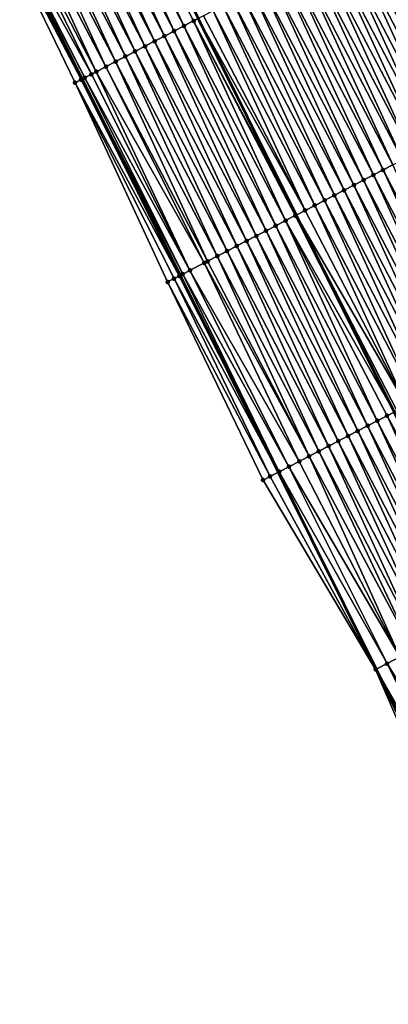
# Model space of a CAD drawing. Header units: feet. Extents: x 2007189 to 2022806, y 818621 to 837694.
# Tile 109 of 256: x 2012788 to 2012822, y 824019 to 824109. Entities that reach past the tile are written whole.
import ezdxf

# ---------------------------------------------------------------- set-up
doc = ezdxf.new("R2010")
doc.units = ezdxf.units.FT
doc.header["$MEASUREMENT"] = 0
for name, color, linetype, lineweight in [('EP_Travel Lane', 172, 'Continuous', 53), ('Road Shots', 141, 'Continuous', 100), ('Road X-Section', 40, 'Continuous', 13), ('STRIPING', 60, 'Continuous', 53)]:
    doc.layers.add(name, color=color, linetype=linetype, lineweight=lineweight)
doc.layers.add('I-77-MM17-21_SB-Surface-Border', color=7, linetype='Continuous')
doc.layers.add('I-77-MM17-21_SB-Surface-TIN', color=7, linetype='Continuous')

msp = doc.modelspace()

# ---------------------------------------------------------------- linework, layer by layer
at = {"layer": 'EP_Travel Lane'}
msp.add_polyline3d([(2012740.077281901, 824210.7937241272, 309.0054674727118), (2012749.035120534, 824192.9111205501, 308.7130464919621), (2012757.992839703, 824175.028755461, 308.4018644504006), (2012766.950735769, 824157.1460372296, 308.1184703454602), (2012775.90863149, 824139.2633196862, 307.835014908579), (2012784.86660259, 824121.3804516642, 307.5634127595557), (2012793.824432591, 824103.4978653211, 307.2696425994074), (2012802.759852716, 824085.650709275, 307.0023320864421), (2012811.669609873, 824067.7439616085, 306.6928312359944), (2012820.579493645, 824049.8369594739, 306.4031169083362), (2012829.489362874, 824031.9299865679, 306.1111298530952), (2012838.399301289, 824014.0228746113, 305.829954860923)], dxfattribs=at)
at = {"layer": 'I-77-MM17-21_SB-Surface-Border', "color": 3, "linetype": 'Continuous', "lineweight": -3}
msp.add_polyline3d([(2012837.358931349, 824013.4818041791, 305.8141409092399), (2012828.48285888, 824031.4065240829, 306.0961324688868), (2012820.521723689, 824049.8069068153, 306.4027296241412), (2012810.29181999, 824067.0274300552, 306.6704945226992), (2012801.610640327, 824085.0533669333, 306.9642135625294), (2012793.196317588, 824103.169939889, 307.2571978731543), (2012784.480658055, 824121.178979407, 307.554447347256), (2012773.322772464, 824137.9136961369, 307.7589437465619), (2012764.896237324, 824156.0735659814, 308.0691254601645), (2012756.169080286, 824174.0768791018, 308.3489229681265), (2012748.964039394, 824192.87401582, 308.7113129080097), (2012737.374596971, 824209.3837045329, 308.8898957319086)], dxfattribs=at)
at = {"layer": 'I-77-MM17-21_SB-Surface-TIN', "color": 128, "linetype": 'Continuous', "lineweight": -3}
for points in [[(2012802.202936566, 824107.87210187, 307.4357376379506), (2012793.82996041, 824126.0598329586, 307.753255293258), (2012792.943471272, 824125.5970834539, 307.7314786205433)], [(2012803.089409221, 824108.3348829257, 307.4550094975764), (2012794.716444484, 824126.522592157, 307.7742624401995), (2012793.82996041, 824126.0598329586, 307.753255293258)], [(2012802.202936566, 824107.87210187, 307.4357376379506), (2012803.089409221, 824108.3348829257, 307.4550094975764), (2012793.82996041, 824126.0598329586, 307.753255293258)], [(2012803.975873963, 824108.7976791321, 307.4730785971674), (2012804.387326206, 824109.012486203, 307.4814402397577), (2012794.716444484, 824126.522592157, 307.7742624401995)], [(2012803.089409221, 824108.3348829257, 307.4550094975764), (2012803.975873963, 824108.7976791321, 307.4730785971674), (2012794.716444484, 824126.522592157, 307.7742624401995)], [(2012800.429982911, 824106.9465557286, 307.3959260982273), (2012792.056986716, 824125.1343251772, 307.7103983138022), (2012791.170516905, 824124.6715386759, 307.6915586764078)], [(2012801.316456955, 824107.4093341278, 307.4154088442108), (2012792.943471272, 824125.5970834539, 307.7314786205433), (2012792.056986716, 824125.1343251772, 307.7103983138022)], [(2012800.429982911, 824106.9465557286, 307.3959260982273), (2012801.316456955, 824107.4093341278, 307.4154088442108), (2012792.056986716, 824125.1343251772, 307.7103983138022)], [(2012801.316456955, 824107.4093341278, 307.4154088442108), (2012802.202936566, 824107.87210187, 307.4357376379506), (2012792.943471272, 824125.5970834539, 307.7314786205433)], [(2012798.657071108, 824106.0209294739, 307.3624745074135), (2012790.284053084, 824124.2087407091, 307.6736292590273), (2012789.397580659, 824123.7459592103, 307.6543924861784)], [(2012799.543524, 824106.4837483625, 307.3787429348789), (2012791.170516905, 824124.6715386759, 307.6915586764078), (2012790.284053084, 824124.2087407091, 307.6736292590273)], [(2012798.657071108, 824106.0209294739, 307.3624745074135), (2012799.543524, 824106.4837483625, 307.3787429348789), (2012790.284053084, 824124.2087407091, 307.6736292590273)], [(2012799.543524, 824106.4837483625, 307.3787429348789), (2012800.429982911, 824106.9465557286, 307.3959260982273), (2012791.170516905, 824124.6715386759, 307.6915586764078)], [(2012796.884156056, 824105.0953094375, 307.3285292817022), (2012788.511099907, 824123.2831936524, 307.6338902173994), (2012787.624626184, 824122.8204146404, 307.6144560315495)], [(2012797.770617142, 824105.5581126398, 307.3460429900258), (2012789.397580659, 824123.7459592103, 307.6543924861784), (2012788.511099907, 824123.2831936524, 307.6338902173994)], [(2012796.884156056, 824105.0953094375, 307.3285292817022), (2012797.770617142, 824105.5581126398, 307.3460429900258), (2012788.511099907, 824123.2831936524, 307.6338902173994)], [(2012797.770617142, 824105.5581126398, 307.3460429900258), (2012798.657071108, 824106.0209294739, 307.3624745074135), (2012789.397580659, 824123.7459592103, 307.6543924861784)], [(2012795.111228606, 824104.1697131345, 307.2926999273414), (2012786.738171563, 824122.357599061, 307.5979248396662), (2012785.851723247, 824121.8947714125, 307.582351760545)], [(2012795.997693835, 824104.6325084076, 307.3108431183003), (2012787.624626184, 824122.8204146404, 307.6144560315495), (2012786.738171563, 824122.357599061, 307.5979248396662)], [(2012795.111228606, 824104.1697131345, 307.2926999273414), (2012795.997693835, 824104.6325084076, 307.3108431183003), (2012786.738171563, 824122.357599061, 307.5979248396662)], [(2012795.997693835, 824104.6325084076, 307.3108431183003), (2012796.884156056, 824105.0953094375, 307.3285292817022), (2012787.624626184, 824122.8204146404, 307.6144560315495)], [(2012784.480658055, 824121.178979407, 307.554447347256), (2012793.824432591, 824103.4978653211, 307.2696425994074), (2012784.86660259, 824121.3804516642, 307.5634127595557)], [(2012794.069662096, 824103.6258623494, 307.2765008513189), (2012784.965267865, 824121.431957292, 307.5657047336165), (2012784.86660259, 824121.3804516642, 307.5634127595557)], [(2012794.069662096, 824103.6258623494, 307.2765008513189), (2012784.86660259, 824121.3804516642, 307.5634127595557), (2012793.824432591, 824103.4978653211, 307.2696425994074)], [(2012794.678236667, 824103.9436821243, 307.2825721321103), (2012785.851723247, 824121.8947714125, 307.582351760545), (2012784.965267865, 824121.431957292, 307.5657047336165)], [(2012794.069662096, 824103.6258623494, 307.2765008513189), (2012794.678236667, 824103.9436821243, 307.2825721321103), (2012784.965267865, 824121.431957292, 307.5657047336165)], [(2012794.678236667, 824103.9436821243, 307.2825721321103), (2012795.111228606, 824104.1697131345, 307.2926999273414), (2012785.851723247, 824121.8947714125, 307.582351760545)], [(2012793.746088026, 824103.4569735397, 307.2674515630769), (2012793.824432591, 824103.4978653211, 307.2696425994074), (2012784.480658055, 824121.178979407, 307.554447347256)], [(2012793.196317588, 824103.169939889, 307.2571978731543), (2012793.746088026, 824103.4569735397, 307.2674515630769), (2012784.480658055, 824121.178979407, 307.554447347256)], [(2012830.079956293, 824099.8576526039, 307.5139902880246), (2012821.705002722, 824118.0539211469, 307.8092243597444), (2012820.818524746, 824117.5911502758, 307.7891439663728)], [(2012828.305533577, 824098.9349260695, 307.4804453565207), (2012819.932067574, 824117.1283395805, 307.772225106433), (2012819.045632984, 824116.6654856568, 307.7587380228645)], [(2012829.192740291, 824099.3962982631, 307.4965171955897), (2012820.818524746, 824117.5911502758, 307.7891439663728), (2012819.932067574, 824117.1283395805, 307.772225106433)], [(2012828.305533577, 824098.9349260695, 307.4804453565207), (2012829.192740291, 824099.3962982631, 307.4965171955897), (2012819.932067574, 824117.1283395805, 307.772225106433)], [(2012829.192740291, 824099.3962982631, 307.4965171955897), (2012830.079956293, 824099.8576526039, 307.5139902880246), (2012820.818524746, 824117.5911502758, 307.7891439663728)], [(2012826.531104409, 824098.0122119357, 307.4459271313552), (2012818.159185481, 824116.2026538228, 307.7434525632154), (2012817.272732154, 824115.7398383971, 307.7269539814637)], [(2012819.045632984, 824116.6654856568, 307.7587380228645), (2012818.159185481, 824116.2026538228, 307.7434525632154), (2012827.41833221, 824098.4735408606, 307.4653492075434)], [(2012826.531104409, 824098.0122119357, 307.4459271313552), (2012827.41833221, 824098.4735408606, 307.4653492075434), (2012818.159185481, 824116.2026538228, 307.7434525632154)], [(2012828.305533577, 824098.9349260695, 307.4804453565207), (2012819.045632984, 824116.6654856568, 307.7587380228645), (2012827.41833221, 824098.4735408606, 307.4653492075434)], [(2012824.756589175, 824097.089663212, 307.3984262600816), (2012816.386230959, 824115.2771119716, 307.7033451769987), (2012815.49973004, 824114.8143850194, 307.6797781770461)], [(2012825.643840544, 824097.5509495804, 307.4212343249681), (2012817.272732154, 824115.7398383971, 307.7269539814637), (2012816.386230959, 824115.2771119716, 307.7033451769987)], [(2012824.756589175, 824097.089663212, 307.3984262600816), (2012825.643840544, 824097.5509495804, 307.4212343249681), (2012816.386230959, 824115.2771119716, 307.7033451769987)], [(2012825.643840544, 824097.5509495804, 307.4212343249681), (2012826.531104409, 824098.0122119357, 307.4459271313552), (2012817.272732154, 824115.7398383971, 307.7269539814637)], [(2012822.982166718, 824096.1669361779, 307.3649205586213), (2012814.613277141, 824114.3515661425, 307.6635088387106), (2012813.72683438, 824113.8887278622, 307.6487798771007)], [(2012823.869366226, 824096.6283222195, 307.3799055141), (2012815.49973004, 824114.8143850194, 307.6797781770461), (2012814.613277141, 824114.3515661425, 307.6635088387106)], [(2012822.982166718, 824096.1669361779, 307.3649205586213), (2012823.869366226, 824096.6283222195, 307.3799055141), (2012814.613277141, 824114.3515661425, 307.6635088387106)], [(2012823.869366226, 824096.6283222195, 307.3799055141), (2012824.756589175, 824097.089663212, 307.3984262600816), (2012815.49973004, 824114.8143850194, 307.6797781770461)], [(2012821.20776791, 824095.2441636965, 307.3349818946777), (2012812.840390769, 824113.4258912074, 307.6339218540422), (2012811.953934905, 824112.9630780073, 307.6172018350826)], [(2012822.094976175, 824095.7055329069, 307.3512878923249), (2012813.72683438, 824113.8887278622, 307.6487798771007), (2012812.840390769, 824113.4258912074, 307.6339218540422)], [(2012821.20776791, 824095.2441636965, 307.3349818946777), (2012822.094976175, 824095.7055329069, 307.3512878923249), (2012812.840390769, 824113.4258912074, 307.6339218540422)], [(2012822.094976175, 824095.7055329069, 307.3512878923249), (2012822.982166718, 824096.1669361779, 307.3649205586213), (2012813.72683438, 824113.8887278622, 307.6487798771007)], [(2012819.433340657, 824094.321445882, 307.3007525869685), (2012811.067472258, 824112.5002777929, 307.5994509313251), (2012810.181018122, 824112.037461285, 307.5829935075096)], [(2012820.320548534, 824094.7828158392, 307.3169999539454), (2012811.953934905, 824112.9630780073, 307.6172018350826), (2012811.067472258, 824112.5002777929, 307.5994509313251)], [(2012819.433340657, 824094.321445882, 307.3007525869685), (2012820.320548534, 824094.7828158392, 307.3169999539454), (2012811.067472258, 824112.5002777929, 307.5994509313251)], [(2012820.320548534, 824094.7828158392, 307.3169999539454), (2012821.20776791, 824095.2441636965, 307.3349818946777), (2012811.953934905, 824112.9630780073, 307.6172018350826)], [(2012817.658960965, 824093.3986366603, 307.2736975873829), (2012809.294569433, 824111.5746343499, 307.5673638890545), (2012808.408105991, 824111.1118356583, 307.5494920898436)], [(2012818.546147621, 824093.8600474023, 307.2867438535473), (2012810.181018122, 824112.037461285, 307.5829935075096), (2012809.294569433, 824111.5746343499, 307.5673638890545)], [(2012817.658960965, 824093.3986366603, 307.2736975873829), (2012818.546147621, 824093.8600474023, 307.2867438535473), (2012809.294569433, 824111.5746343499, 307.5673638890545)], [(2012818.546147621, 824093.8600474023, 307.2867438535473), (2012819.433340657, 824094.321445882, 307.3007525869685), (2012810.181018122, 824112.037461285, 307.5829935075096)], [(2012815.884628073, 824092.4757374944, 307.2537021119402), (2012807.521662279, 824110.6489991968, 307.534618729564), (2012806.635271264, 824110.1860618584, 307.5277537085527)], [(2012816.771790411, 824092.9371949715, 307.2630802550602), (2012808.408105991, 824111.1118356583, 307.5494920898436), (2012807.521662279, 824110.6489991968, 307.534618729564)], [(2012815.884628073, 824092.4757374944, 307.2537021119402), (2012816.771790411, 824092.9371949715, 307.2630802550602), (2012807.521662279, 824110.6489991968, 307.534618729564)], [(2012816.771790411, 824092.9371949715, 307.2630802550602), (2012817.658960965, 824093.3986366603, 307.2736975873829), (2012808.408105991, 824111.1118356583, 307.5494920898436)], [(2012814.11023491, 824091.5529541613, 307.2246152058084), (2012805.748813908, 824109.7232515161, 307.5108068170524), (2012804.862338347, 824109.2604760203, 307.4910935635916)], [(2012814.997443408, 824092.0143229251, 307.2409562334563), (2012806.635271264, 824110.1860618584, 307.5277537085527), (2012805.748813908, 824109.7232515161, 307.5108068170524)], [(2012814.11023491, 824091.5529541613, 307.2246152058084), (2012814.997443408, 824092.0143229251, 307.2409562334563), (2012805.748813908, 824109.7232515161, 307.5108068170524)], [(2012814.997443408, 824092.0143229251, 307.2409562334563), (2012815.884628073, 824092.4757374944, 307.2537021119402), (2012806.635271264, 824110.1860618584, 307.5277537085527)], [(2012812.335783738, 824090.6302823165, 307.1867778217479), (2012803.975873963, 824108.7976791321, 307.4730785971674), (2012803.089409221, 824108.3348829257, 307.4550094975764)], [(2012803.975873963, 824108.7976791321, 307.4730785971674), (2012813.295718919, 824091.1294141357, 307.2079473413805), (2012804.387326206, 824109.012486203, 307.4814402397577)], [(2012813.223014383, 824091.0916085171, 307.2064595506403), (2012813.295718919, 824091.1294141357, 307.2079473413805), (2012803.975873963, 824108.7976791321, 307.4730785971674)], [(2012812.335783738, 824090.6302823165, 307.1867778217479), (2012813.223014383, 824091.0916085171, 307.2064595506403), (2012803.975873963, 824108.7976791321, 307.4730785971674)], [(2012814.11023491, 824091.5529541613, 307.2246152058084), (2012804.862338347, 824109.2604760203, 307.4910935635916), (2012804.387326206, 824109.012486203, 307.4814402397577)], [(2012814.11023491, 824091.5529541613, 307.2246152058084), (2012804.387326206, 824109.012486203, 307.4814402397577), (2012813.295718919, 824091.1294141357, 307.2079473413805)], [(2012810.561319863, 824089.7076348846, 307.1470243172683), (2012802.202936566, 824107.87210187, 307.4357376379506), (2012801.316456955, 824107.4093341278, 307.4154088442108)], [(2012811.44855068, 824090.1689607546, 307.16673199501), (2012803.089409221, 824108.3348829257, 307.4550094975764), (2012802.202936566, 824107.87210187, 307.4357376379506)], [(2012810.561319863, 824089.7076348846, 307.1470243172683), (2012811.44855068, 824090.1689607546, 307.16673199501), (2012802.202936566, 824107.87210187, 307.4357376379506)], [(2012811.44855068, 824090.1689607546, 307.16673199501), (2012812.335783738, 824090.6302823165, 307.1867778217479), (2012803.089409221, 824108.3348829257, 307.4550094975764)], [(2012808.786896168, 824088.784910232, 307.1133316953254), (2012800.429982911, 824106.9465557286, 307.3959260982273), (2012799.543524, 824106.4837483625, 307.3787429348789)], [(2012809.6740998, 824089.2462883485, 307.128938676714), (2012801.316456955, 824107.4093341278, 307.4154088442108), (2012800.429982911, 824106.9465557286, 307.3959260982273)], [(2012808.786896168, 824088.784910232, 307.1133316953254), (2012809.6740998, 824089.2462883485, 307.128938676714), (2012800.429982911, 824106.9465557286, 307.3959260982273)], [(2012809.6740998, 824089.2462883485, 307.128938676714), (2012810.561319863, 824089.7076348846, 307.1470243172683), (2012801.316456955, 824107.4093341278, 307.4154088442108)], [(2012807.012496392, 824087.8621396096, 307.0832471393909), (2012798.657071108, 824106.0209294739, 307.3624745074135), (2012797.770617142, 824105.5581126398, 307.3460429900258)], [(2012807.899701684, 824088.3235145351, 307.0991045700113), (2012799.543524, 824106.4837483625, 307.3787429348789), (2012798.657071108, 824106.0209294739, 307.3624745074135)], [(2012807.012496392, 824087.8621396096, 307.0832471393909), (2012807.899701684, 824088.3235145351, 307.0991045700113), (2012798.657071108, 824106.0209294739, 307.3624745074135)], [(2012807.899701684, 824088.3235145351, 307.0991045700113), (2012808.786896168, 824088.784910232, 307.1133316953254), (2012799.543524, 824106.4837483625, 307.3787429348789)], [(2012805.238065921, 824086.939427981, 307.0485322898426), (2012796.884156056, 824105.0953094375, 307.3285292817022), (2012795.997693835, 824104.6325084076, 307.3108431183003)], [(2012806.125281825, 824087.4007825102, 307.0659905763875), (2012797.770617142, 824105.5581126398, 307.3460429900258), (2012796.884156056, 824105.0953094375, 307.3285292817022)], [(2012805.238065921, 824086.939427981, 307.0485322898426), (2012806.125281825, 824087.4007825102, 307.0659905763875), (2012796.884156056, 824105.0953094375, 307.3285292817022)], [(2012806.125281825, 824087.4007825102, 307.0659905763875), (2012807.012496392, 824087.8621396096, 307.0832471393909), (2012797.770617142, 824105.5581126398, 307.3460429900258)], [(2012804.936827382, 824086.782780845, 307.0427484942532), (2012795.997693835, 824104.6325084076, 307.3108431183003), (2012795.111228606, 824104.1697131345, 307.2926999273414)], [(2012804.936827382, 824086.782780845, 307.0427484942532), (2012805.238065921, 824086.939427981, 307.0485322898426), (2012795.997693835, 824104.6325084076, 307.3108431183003)], [(2012793.196317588, 824103.169939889, 307.2571978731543), (2012802.661810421, 824085.5996790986, 307.0033635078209), (2012793.746088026, 824103.4569735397, 307.2674515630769)], [(2012793.746088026, 824103.4569735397, 307.2674515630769), (2012802.759852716, 824085.650709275, 307.0023320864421), (2012793.824432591, 824103.4978653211, 307.2696425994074)], [(2012802.661810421, 824085.5996790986, 307.0033635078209), (2012802.759852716, 824085.650709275, 307.0023320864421), (2012793.746088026, 824103.4569735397, 307.2674515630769)], [(2012802.986552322, 824085.7687044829, 306.9999471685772), (2012794.069662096, 824103.6258623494, 307.2765008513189), (2012793.824432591, 824103.4978653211, 307.2696425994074)], [(2012802.986552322, 824085.7687044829, 306.9999471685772), (2012793.824432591, 824103.4978653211, 307.2696425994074), (2012802.759852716, 824085.650709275, 307.0023320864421)], [(2012803.631045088, 824086.1038066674, 307.01483397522), (2012794.678236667, 824103.9436821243, 307.2825721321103), (2012794.069662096, 824103.6258623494, 307.2765008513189)], [(2012802.986552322, 824085.7687044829, 306.9999471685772), (2012803.631045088, 824086.1038066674, 307.01483397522), (2012794.069662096, 824103.6258623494, 307.2765008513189)], [(2012803.631045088, 824086.1038066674, 307.01483397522), (2012795.111228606, 824104.1697131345, 307.2926999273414), (2012794.678236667, 824103.9436821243, 307.2825721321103)], [(2012803.631045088, 824086.1038066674, 307.01483397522), (2012804.936827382, 824086.782780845, 307.0427484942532), (2012795.111228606, 824104.1697131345, 307.2926999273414)], [(2012793.196317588, 824103.169939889, 307.2571978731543), (2012802.195628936, 824085.3573572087, 306.9884046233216), (2012802.661810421, 824085.5996790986, 307.0033635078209)], [(2012793.196317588, 824103.169939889, 307.2571978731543), (2012801.610640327, 824085.0533669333, 306.9642135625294), (2012802.195628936, 824085.3573572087, 306.9884046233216)], [(2012829.551138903, 824077.0426360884, 307.0302525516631), (2012821.20776791, 824095.2441636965, 307.3349818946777), (2012820.320548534, 824094.7828158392, 307.3169999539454)], [(2012830.438345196, 824077.5040090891, 307.0462610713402), (2012822.094976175, 824095.7055329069, 307.3512878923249), (2012821.20776791, 824095.2441636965, 307.3349818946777)], [(2012829.551138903, 824077.0426360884, 307.0302525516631), (2012830.438345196, 824077.5040090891, 307.0462610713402), (2012821.20776791, 824095.2441636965, 307.3349818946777)], [(2012828.663937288, 824076.5812540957, 307.0149498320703), (2012820.320548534, 824094.7828158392, 307.3169999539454), (2012819.433340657, 824094.321445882, 307.3007525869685)], [(2012828.663937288, 824076.5812540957, 307.0149498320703), (2012829.551138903, 824077.0426360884, 307.0302525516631), (2012820.320548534, 824094.7828158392, 307.3169999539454)], [(2012826.889532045, 824075.6584939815, 306.9840404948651), (2012818.546147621, 824093.8600474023, 307.2867438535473), (2012817.658960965, 824093.3986366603, 307.2736975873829)], [(2012827.776735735, 824076.1198719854, 306.9996563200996), (2012819.433340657, 824094.321445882, 307.3007525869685), (2012818.546147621, 824093.8600474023, 307.2867438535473)], [(2012826.889532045, 824075.6584939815, 306.9840404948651), (2012827.776735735, 824076.1198719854, 306.9996563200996), (2012818.546147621, 824093.8600474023, 307.2867438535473)], [(2012827.776735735, 824076.1198719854, 306.9996563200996), (2012828.663937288, 824076.5812540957, 307.0149498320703), (2012819.433340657, 824094.321445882, 307.3007525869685)], [(2012825.115148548, 824074.7356920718, 306.9564116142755), (2012816.771790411, 824092.9371949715, 307.2630802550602), (2012815.884628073, 824092.4757374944, 307.2537021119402)], [(2012826.002334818, 824075.1971035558, 306.9693996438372), (2012817.658960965, 824093.3986366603, 307.2736975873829), (2012816.771790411, 824092.9371949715, 307.2630802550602)], [(2012825.115148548, 824074.7356920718, 306.9564116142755), (2012826.002334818, 824075.1971035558, 306.9693996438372), (2012816.771790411, 824092.9371949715, 307.2630802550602)], [(2012826.002334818, 824075.1971035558, 306.9693996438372), (2012826.889532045, 824075.6584939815, 306.9840404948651), (2012817.658960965, 824093.3986366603, 307.2736975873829)], [(2012823.34076389, 824073.8128923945, 306.928607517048), (2012814.997443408, 824092.0143229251, 307.2409562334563), (2012814.11023491, 824091.5529541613, 307.2246152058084)], [(2012824.227962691, 824074.2742797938, 306.9434858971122), (2012815.884628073, 824092.4757374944, 307.2537021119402), (2012814.997443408, 824092.0143229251, 307.2409562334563)], [(2012823.34076389, 824073.8128923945, 306.928607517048), (2012824.227962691, 824074.2742797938, 306.9434858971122), (2012814.997443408, 824092.0143229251, 307.2409562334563)], [(2012824.227962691, 824074.2742797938, 306.9434858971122), (2012825.115148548, 824074.7356920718, 306.9564116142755), (2012815.884628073, 824092.4757374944, 307.2537021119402)], [(2012812.335783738, 824090.6302823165, 307.1867778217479), (2012822.206664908, 824073.2231597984, 306.906182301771), (2012813.223014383, 824091.0916085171, 307.2064595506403)], [(2012813.223014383, 824091.0916085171, 307.2064595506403), (2012822.206664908, 824073.2231597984, 306.906182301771), (2012813.295718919, 824091.1294141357, 307.2079473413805)], [(2012823.34076389, 824073.8128923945, 306.928607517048), (2012814.11023491, 824091.5529541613, 307.2246152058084), (2012813.295718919, 824091.1294141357, 307.2079473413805)], [(2012822.45355041, 824073.351533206, 306.9115149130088), (2012813.295718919, 824091.1294141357, 307.2079473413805), (2012822.206664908, 824073.2231597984, 306.906182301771)], [(2012822.45355041, 824073.351533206, 306.9115149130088), (2012823.34076389, 824073.8128923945, 306.928607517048), (2012813.295718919, 824091.1294141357, 307.2079473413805)], [(2012819.791869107, 824071.9675341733, 306.8540732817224), (2012811.44855068, 824090.1689607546, 307.16673199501), (2012810.561319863, 824089.7076348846, 307.1470243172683)], [(2012820.679095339, 824072.4288688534, 306.873089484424), (2012812.335783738, 824090.6302823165, 307.1867778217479), (2012811.44855068, 824090.1689607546, 307.16673199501)], [(2012819.791869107, 824071.9675341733, 306.8540732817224), (2012820.679095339, 824072.4288688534, 306.873089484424), (2012811.44855068, 824090.1689607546, 307.16673199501)], [(2012821.566323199, 824072.8902004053, 306.8923512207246), (2012822.206664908, 824073.2231597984, 306.906182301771), (2012812.335783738, 824090.6302823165, 307.1867778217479)], [(2012820.679095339, 824072.4288688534, 306.873089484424), (2012821.566323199, 824072.8902004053, 306.8923512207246), (2012812.335783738, 824090.6302823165, 307.1867778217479)], [(2012818.017444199, 824071.0448118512, 306.8201977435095), (2012809.6740998, 824089.2462883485, 307.128938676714), (2012808.786896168, 824088.784910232, 307.1133316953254)], [(2012818.904654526, 824071.5061770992, 306.8368147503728), (2012810.561319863, 824089.7076348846, 307.1470243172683), (2012809.6740998, 824089.2462883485, 307.128938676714)], [(2012818.017444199, 824071.0448118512, 306.8201977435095), (2012818.904654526, 824071.5061770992, 306.8368147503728), (2012809.6740998, 824089.2462883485, 307.128938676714)], [(2012818.904654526, 824071.5061770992, 306.8368147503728), (2012819.791869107, 824071.9675341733, 306.8540732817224), (2012810.561319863, 824089.7076348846, 307.1470243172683)], [(2012816.243030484, 824070.1220680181, 306.7880105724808), (2012807.899701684, 824088.3235145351, 307.0991045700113), (2012807.012496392, 824087.8621396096, 307.0832471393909)], [(2012817.130238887, 824070.5834369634, 306.8043373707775), (2012808.786896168, 824088.784910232, 307.1133316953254), (2012807.899701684, 824088.3235145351, 307.0991045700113)], [(2012816.243030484, 824070.1220680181, 306.7880105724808), (2012817.130238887, 824070.5834369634, 306.8043373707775), (2012807.899701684, 824088.3235145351, 307.0991045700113)], [(2012817.130238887, 824070.5834369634, 306.8043373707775), (2012818.017444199, 824071.0448118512, 306.8201977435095), (2012808.786896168, 824088.784910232, 307.1133316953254)], [(2012814.468596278, 824069.1993635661, 306.7527324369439), (2012806.125281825, 824087.4007825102, 307.0659905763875), (2012805.238065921, 824086.939427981, 307.0485322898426)], [(2012815.355816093, 824069.6607105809, 306.7707805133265), (2012807.012496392, 824087.8621396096, 307.0832471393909), (2012806.125281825, 824087.4007825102, 307.0659905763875)], [(2012814.468596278, 824069.1993635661, 306.7527324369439), (2012815.355816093, 824069.6607105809, 306.7707805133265), (2012806.125281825, 824087.4007825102, 307.0659905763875)], [(2012815.355816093, 824069.6607105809, 306.7707805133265), (2012816.243030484, 824070.1220680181, 306.7880105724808), (2012807.012496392, 824087.8621396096, 307.0832471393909)], [(2012803.631045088, 824086.1038066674, 307.01483397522), (2012813.581383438, 824068.7380031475, 306.7357363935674), (2012804.936827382, 824086.782780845, 307.0427484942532)], [(2012814.468596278, 824069.1993635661, 306.7527324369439), (2012805.238065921, 824086.939427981, 307.0485322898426), (2012804.936827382, 824086.782780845, 307.0427484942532)], [(2012813.581383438, 824068.7380031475, 306.7357363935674), (2012814.468596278, 824069.1993635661, 306.7527324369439), (2012804.936827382, 824086.782780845, 307.0427484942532)], [(2012802.195628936, 824085.3573572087, 306.9884046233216), (2012811.669609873, 824067.7439616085, 306.6928312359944), (2012802.661810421, 824085.5996790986, 307.0033635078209)], [(2012802.661810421, 824085.5996790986, 307.0033635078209), (2012811.669609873, 824067.7439616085, 306.6928312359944), (2012802.759852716, 824085.650709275, 307.0023320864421)], [(2012811.754915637, 824067.7883419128, 306.6932072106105), (2012802.986552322, 824085.7687044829, 306.9999471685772), (2012802.759852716, 824085.650709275, 307.0023320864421)], [(2012811.754915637, 824067.7883419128, 306.6932072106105), (2012802.759852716, 824085.650709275, 307.0023320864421), (2012811.669609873, 824067.7439616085, 306.6928312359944)], [(2012812.63634784, 824068.2464761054, 306.723695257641), (2012803.631045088, 824086.1038066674, 307.01483397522), (2012802.986552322, 824085.7687044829, 306.9999471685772)], [(2012811.754915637, 824067.7883419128, 306.6932072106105), (2012812.63634784, 824068.2464761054, 306.723695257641), (2012802.986552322, 824085.7687044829, 306.9999471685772)], [(2012812.63634784, 824068.2464761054, 306.723695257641), (2012813.581383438, 824068.7380031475, 306.7357363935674), (2012803.631045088, 824086.1038066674, 307.01483397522)], [(2012810.930800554, 824067.359596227, 306.6895750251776), (2012802.195628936, 824085.3573572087, 306.9884046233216), (2012801.610640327, 824085.0533669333, 306.9642135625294)], [(2012810.29181999, 824067.0274300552, 306.6704945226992), (2012810.930800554, 824067.359596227, 306.6895750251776), (2012801.610640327, 824085.0533669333, 306.9642135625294)], [(2012810.930800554, 824067.359596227, 306.6895750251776), (2012811.669609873, 824067.7439616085, 306.6928312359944), (2012802.195628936, 824085.3573572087, 306.9884046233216)], [(2012829.909614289, 824054.6888263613, 306.5755689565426), (2012821.566323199, 824072.8902004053, 306.8923512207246), (2012820.679095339, 824072.4288688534, 306.873089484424)], [(2012821.566323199, 824072.8902004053, 306.8923512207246), (2012831.117586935, 824055.3169536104, 306.6006732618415), (2012822.206664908, 824073.2231597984, 306.906182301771)], [(2012830.796838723, 824055.1501644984, 306.5943138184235), (2012831.117586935, 824055.3169536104, 306.6006732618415), (2012821.566323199, 824072.8902004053, 306.8923512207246)], [(2012829.909614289, 824054.6888263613, 306.5755689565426), (2012830.796838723, 824055.1501644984, 306.5943138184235), (2012821.566323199, 824072.8902004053, 306.8923512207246)], [(2012828.135160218, 824053.7661600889, 306.5372941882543), (2012819.791869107, 824071.9675341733, 306.8540732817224), (2012818.904654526, 824071.5061770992, 306.8368147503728)], [(2012829.022385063, 824054.2274974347, 306.5561011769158), (2012820.679095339, 824072.4288688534, 306.873089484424), (2012819.791869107, 824071.9675341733, 306.8540732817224)], [(2012828.135160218, 824053.7661600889, 306.5372941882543), (2012829.022385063, 824054.2274974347, 306.5561011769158), (2012819.791869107, 824071.9675341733, 306.8540732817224)], [(2012829.022385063, 824054.2274974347, 306.5561011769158), (2012829.909614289, 824054.6888263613, 306.5755689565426), (2012820.679095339, 824072.4288688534, 306.873089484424)], [(2012827.247950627, 824053.3047934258, 306.5207882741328), (2012818.904654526, 824071.5061770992, 306.8368147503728), (2012818.017444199, 824071.0448118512, 306.8201977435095)], [(2012827.247950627, 824053.3047934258, 306.5207882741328), (2012828.135160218, 824053.7661600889, 306.5372941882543), (2012818.904654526, 824071.5061770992, 306.8368147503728)], [(2012825.47355164, 824052.3820212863, 306.4908227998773), (2012817.130238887, 824070.5834369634, 306.8043373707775), (2012816.243030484, 824070.1220680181, 306.7880105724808)], [(2012826.360752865, 824052.8434040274, 306.5060667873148), (2012818.017444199, 824071.0448118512, 306.8201977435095), (2012817.130238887, 824070.5834369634, 306.8043373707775)], [(2012825.47355164, 824052.3820212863, 306.4908227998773), (2012826.360752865, 824052.8434040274, 306.5060667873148), (2012817.130238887, 824070.5834369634, 306.8043373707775)], [(2012826.360752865, 824052.8434040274, 306.5060667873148), (2012827.247950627, 824053.3047934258, 306.5207882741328), (2012818.017444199, 824071.0448118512, 306.8201977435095)], [(2012823.900976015, 824051.5642762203, 306.4599855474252), (2012815.355816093, 824069.6607105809, 306.7707805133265), (2012814.468596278, 824069.1993635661, 306.7527324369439)], [(2012824.586339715, 824051.920659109, 306.473964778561), (2012816.243030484, 824070.1220680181, 306.7880105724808), (2012815.355816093, 824069.6607105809, 306.7707805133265)], [(2012823.900976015, 824051.5642762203, 306.4599855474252), (2012824.586339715, 824051.920659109, 306.473964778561), (2012815.355816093, 824069.6607105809, 306.7707805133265)], [(2012824.586339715, 824051.920659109, 306.473964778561), (2012825.47355164, 824052.3820212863, 306.4908227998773), (2012816.243030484, 824070.1220680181, 306.7880105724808)], [(2012822.734000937, 824050.9574675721, 306.4357027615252), (2012813.581383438, 824068.7380031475, 306.7357363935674), (2012812.63634784, 824068.2464761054, 306.723695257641)], [(2012822.734000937, 824050.9574675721, 306.4357027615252), (2012814.468596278, 824069.1993635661, 306.7527324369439), (2012813.581383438, 824068.7380031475, 306.7357363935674)], [(2012822.734000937, 824050.9574675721, 306.4357027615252), (2012823.900976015, 824051.5642762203, 306.4599855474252), (2012814.468596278, 824069.1993635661, 306.7527324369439)], [(2012820.521723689, 824049.8069068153, 306.4027296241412), (2012811.669609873, 824067.7439616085, 306.6928312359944), (2012810.930800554, 824067.359596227, 306.6895750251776)], [(2012811.754915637, 824067.7883419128, 306.6932072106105), (2012811.669609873, 824067.7439616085, 306.6928312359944), (2012820.579493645, 824049.8369594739, 306.4031169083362)], [(2012820.521723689, 824049.8069068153, 306.4027296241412), (2012820.579493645, 824049.8369594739, 306.4031169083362), (2012811.669609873, 824067.7439616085, 306.6928312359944)], [(2012821.564054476, 824050.3491404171, 306.4097173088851), (2012812.63634784, 824068.2464761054, 306.723695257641), (2012811.754915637, 824067.7883419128, 306.6932072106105)], [(2012821.564054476, 824050.3491404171, 306.4097173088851), (2012811.754915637, 824067.7883419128, 306.6932072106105), (2012820.579493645, 824049.8369594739, 306.4031169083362)], [(2012821.564054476, 824050.3491404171, 306.4097173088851), (2012822.734000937, 824050.9574675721, 306.4357027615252), (2012812.63634784, 824068.2464761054, 306.723695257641)], [(2012820.521723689, 824049.8069068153, 306.4027296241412), (2012810.930800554, 824067.359596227, 306.6895750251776), (2012810.29181999, 824067.0274300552, 306.6704945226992)], [(2012821.564054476, 824050.3491404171, 306.4097173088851), (2012832.042506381, 824033.2577547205, 306.1535236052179), (2012822.734000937, 824050.9574675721, 306.4357027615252)], [(2012820.521723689, 824049.8069068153, 306.4027296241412), (2012829.489362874, 824031.9299865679, 306.1111298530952), (2012820.579493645, 824049.8369594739, 306.4031169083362)], [(2012829.284176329, 824031.8231695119, 306.1144751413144), (2012829.489362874, 824031.9299865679, 306.1111298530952), (2012820.521723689, 824049.8069068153, 306.4027296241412)], [(2012828.48285888, 824031.4065240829, 306.0961324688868), (2012829.284176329, 824031.8231695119, 306.1144751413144), (2012820.521723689, 824049.8069068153, 306.4027296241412)], [(2012830.491827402, 824032.451306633, 306.1286349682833), (2012821.564054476, 824050.3491404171, 306.4097173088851), (2012820.579493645, 824049.8369594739, 306.4031169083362)], [(2012829.692141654, 824032.0355501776, 306.1078238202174), (2012830.491827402, 824032.451306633, 306.1286349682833), (2012820.579493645, 824049.8369594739, 306.4031169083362)], [(2012829.692141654, 824032.0355501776, 306.1078238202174), (2012820.579493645, 824049.8369594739, 306.4031169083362), (2012829.489362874, 824031.9299865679, 306.1111298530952)], [(2012830.491827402, 824032.451306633, 306.1286349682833), (2012832.042506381, 824033.2577547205, 306.1535236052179), (2012821.564054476, 824050.3491404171, 306.4097173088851)]]:
    msp.add_3dface(points, dxfattribs=at)
at = {"layer": 'Road Shots', "lineweight": 100}
for p in [(2012803.975873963, 824108.7976791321, 307.4730785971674), (2012802.202936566, 824107.87210187, 307.4357376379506), (2012803.089409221, 824108.3348829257, 307.4550094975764), (2012800.429982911, 824106.9465557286, 307.3959260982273), (2012801.316456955, 824107.4093341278, 307.4154088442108), (2012798.657071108, 824106.0209294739, 307.3624745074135), (2012799.543524, 824106.4837483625, 307.3787429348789), (2012796.884156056, 824105.0953094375, 307.3285292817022), (2012797.770617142, 824105.5581126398, 307.3460429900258), (2012795.997693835, 824104.6325084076, 307.3108431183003), (2012793.746088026, 824103.4569735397, 307.2674515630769), (2012794.069662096, 824103.6258623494, 307.2765008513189), (2012794.678236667, 824103.9436821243, 307.2825721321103), (2012795.111228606, 824104.1697131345, 307.2926999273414), (2012793.196317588, 824103.169939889, 307.2571978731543), (2012821.20776791, 824095.2441636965, 307.3349818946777), (2012820.320548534, 824094.7828158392, 307.3169999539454), (2012818.546147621, 824093.8600474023, 307.2867438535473), (2012819.433340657, 824094.321445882, 307.3007525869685), (2012816.771790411, 824092.9371949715, 307.2630802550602), (2012817.658960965, 824093.3986366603, 307.2736975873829), (2012814.997443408, 824092.0143229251, 307.2409562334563), (2012815.884628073, 824092.4757374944, 307.2537021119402), (2012813.223014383, 824091.0916085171, 307.2064595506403), (2012814.11023491, 824091.5529541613, 307.2246152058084), (2012811.44855068, 824090.1689607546, 307.16673199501), (2012812.335783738, 824090.6302823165, 307.1867778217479), (2012809.6740998, 824089.2462883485, 307.128938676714), (2012810.561319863, 824089.7076348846, 307.1470243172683), (2012807.899701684, 824088.3235145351, 307.0991045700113), (2012808.786896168, 824088.784910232, 307.1133316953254), (2012806.125281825, 824087.4007825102, 307.0659905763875), (2012807.012496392, 824087.8621396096, 307.0832471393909), (2012804.936827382, 824086.782780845, 307.0427484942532), (2012805.238065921, 824086.939427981, 307.0485322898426), (2012802.661810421, 824085.5996790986, 307.0033635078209), (2012802.986552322, 824085.7687044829, 306.9999471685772), (2012803.631045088, 824086.1038066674, 307.01483397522), (2012801.610640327, 824085.0533669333, 306.9642135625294), (2012802.195628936, 824085.3573572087, 306.9884046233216), (2012821.566323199, 824072.8902004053, 306.8923512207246), (2012819.791869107, 824071.9675341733, 306.8540732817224), (2012820.679095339, 824072.4288688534, 306.873089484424), (2012818.904654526, 824071.5061770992, 306.8368147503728), (2012817.130238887, 824070.5834369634, 306.8043373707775), (2012818.017444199, 824071.0448118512, 306.8201977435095), (2012815.355816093, 824069.6607105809, 306.7707805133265), (2012816.243030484, 824070.1220680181, 306.7880105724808), (2012813.581383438, 824068.7380031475, 306.7357363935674), (2012814.468596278, 824069.1993635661, 306.7527324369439), (2012811.754915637, 824067.7883419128, 306.6932072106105), (2012812.63634784, 824068.2464761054, 306.723695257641), (2012810.29181999, 824067.0274300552, 306.6704945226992), (2012810.930800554, 824067.359596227, 306.6895750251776), (2012820.521723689, 824049.8069068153, 306.4027296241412), (2012821.564054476, 824050.3491404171, 306.4097173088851)]:
    msp.add_point(p, dxfattribs=at)
at = {"layer": 'Road X-Section', "extrusion": (-0.4629770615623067, 0.8862563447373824, 0.01421027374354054), "elevation": -201506.0502774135, "flags": 128}
msp.add_lwpolyline([(-2165610.268839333, 3171.0335158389), (-2165610.88902949, 3171.04377056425), (-2165611.25402756, 3171.052820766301), (-2165611.940593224, 3171.058892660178), (-2165612.429031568, 3171.069021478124), (-2165613.429031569, 3171.087166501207), (-2165614.429031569, 3171.104854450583), (-2165615.429031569, 3171.12236992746), (-2165616.429031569, 3171.138803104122), (-2165617.429031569, 3171.155073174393), (-2165618.429031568, 3171.172258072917), (-2165619.429031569, 3171.191742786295), (-2165620.429031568, 3171.212073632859), (-2165621.429031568, 3171.231347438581), (-2165622.429031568, 3171.249418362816), (-2165623.429031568, 3171.267435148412), (-2165624.429031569, 3171.287150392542), (-2165625.429031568, 3171.304098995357), (-2165626.429031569, 3171.310964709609), (-2165627.429031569, 3171.32583957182), (-2165628.429031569, 3171.343713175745), (-2165629.429031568, 3171.359344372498), (-2165630.429031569, 3171.375803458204), (-2165631.429031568, 3171.39355615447), (-2165632.429031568, 3171.410277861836), (-2165633.429031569, 3171.425137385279), (-2165634.429031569, 3171.439867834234), (-2165635.429031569, 3171.456138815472), (-2165636.429031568, 3171.479708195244), (-2165637.429031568, 3171.503319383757), (-2165638.429031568, 3171.519819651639), (-2165639.429031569, 3171.535106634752), (-2165640.429031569, 3171.548595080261), (-2165641.429031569, 3171.565515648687), (-2165642.429031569, 3171.585598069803), (-2165642.705831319, 3171.591204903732), (-2165643.429031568, 3171.604290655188), (-2165644.429031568, 3171.621330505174), (-2165645.429031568, 3171.635247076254), (-2165646.429031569, 3171.647212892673), (-2165647.429031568, 3171.664653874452), (-2165648.429031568, 3171.684447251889), (-2165648.992497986, 3171.692762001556), (-2165649.219355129, 3171.693593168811), (-2165649.429031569, 3171.692637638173), (-2165650.429031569, 3171.683308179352), (-2165651.429031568, 3171.636198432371), (-2165652.429031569, 3171.594062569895), (-2165653.429031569, 3171.553478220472), (-2165654.429031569, 3171.512406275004), (-2165655.429031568, 3171.47354141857), (-2165656.429031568, 3171.430702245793)], dxfattribs=at)
at = {"layer": 'Road X-Section', "extrusion": (-0.461529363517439, 0.8870086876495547, 0.01436087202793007), "elevation": -197992.0362733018, "flags": 128}
msp.add_lwpolyline([(-2165935.322285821, 3150.627410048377), (-2165935.981544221, 3150.651603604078), (-2165936.506944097, 3150.666564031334), (-2165936.873040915, 3150.663147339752), (-2165937.599446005, 3150.678035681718), (-2165939.071204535, 3150.70595307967), (-2165939.410738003, 3150.711737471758), (-2165940.410738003, 3150.729197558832), (-2165941.410738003, 3150.746455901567), (-2165942.410738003, 3150.762314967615), (-2165943.410738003, 3150.776543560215), (-2165944.410738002, 3150.792152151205), (-2165945.410738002, 3150.810239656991), (-2165946.410738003, 3150.829949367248), (-2165947.410738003, 3150.849997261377), (-2165948.410738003, 3150.869681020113), (-2165949.410738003, 3150.887838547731), (-2165950.410738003, 3150.904181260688), (-2165951.410738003, 3150.916928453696), (-2165952.410738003, 3150.926307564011), (-2165953.410738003, 3150.936925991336), (-2165954.410738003, 3150.949973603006), (-2165955.410738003, 3150.96398378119), (-2165956.410738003, 3150.980232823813), (-2165957.410738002, 3150.998216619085), (-2165958.410738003, 3151.014524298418), (-2165959.410738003, 3151.028158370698), (-2165960.410738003, 3151.043144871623), (-2165961.410738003, 3151.061667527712), (-2165962.410738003, 3151.084477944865), (-2165963.410738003, 3151.109173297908), (-2165964.410738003, 3151.128597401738), (-2165965.410738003, 3151.143695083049), (-2165966.410738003, 3151.159768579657), (-2165967.410738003, 3151.177243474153), (-2165968.410738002, 3151.196041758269), (-2165969.410738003, 3151.213250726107), (-2165970.410738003, 3151.228765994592), (-2165971.410738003, 3151.242428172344), (-2165972.410738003, 3151.25781167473), (-2165973.410738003, 3151.277575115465), (-2165973.863014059, 3151.287300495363), (-2165974.410738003, 3151.297151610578), (-2165974.955299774, 3151.303628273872), (-2165975.410738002, 3151.305732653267), (-2165975.542823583, 3151.305832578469), (-2165976.410738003, 3151.296957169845), (-2165977.410738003, 3151.261707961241), (-2165978.410738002, 3151.229852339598), (-2165979.410738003, 3151.187301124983), (-2165980.410738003, 3151.140239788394), (-2165981.410738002, 3151.105405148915)], dxfattribs=at)
at = {"layer": 'Road X-Section', "extrusion": (-0.4615293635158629, 0.8870086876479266, 0.01436087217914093), "elevation": -198012.0362714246, "flags": 128}
msp.add_lwpolyline([(-2165934.703004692, 3150.62093770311), (-2165935.42316471, 3150.640020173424), (-2165936.352136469, 3150.64365273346), (-2165937.345519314, 3150.674143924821), (-2165938.410738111, 3150.686186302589), (-2165939.410738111, 3150.703184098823), (-2165940.410738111, 3150.721234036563), (-2165941.410738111, 3150.738465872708), (-2165942.410738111, 3150.754794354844), (-2165943.410738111, 3150.770656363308), (-2165944.410738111, 3150.787275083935), (-2165945.410738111, 3150.804535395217), (-2165946.410738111, 3150.823553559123), (-2165947.410738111, 3150.842817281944), (-2165948.410738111, 3150.861982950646), (-2165949.410738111, 3150.879077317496), (-2165950.41073811, 3150.893957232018), (-2165951.410738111, 3150.906884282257), (-2165952.410738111, 3150.919873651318), (-2165953.410738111, 3150.934516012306), (-2165954.410738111, 3150.950133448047), (-2165955.41073811, 3150.965428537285), (-2165956.410738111, 3150.980732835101), (-2165957.410738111, 3150.996743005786), (-2165958.410738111, 3151.014300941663), (-2165959.410738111, 3151.032008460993), (-2165960.410738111, 3151.050502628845), (-2165961.410738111, 3151.070492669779), (-2165962.410738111, 3151.093385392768), (-2165963.410738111, 3151.116585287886), (-2165964.410738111, 3151.136591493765), (-2165965.410738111, 3151.152996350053), (-2165966.410738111, 3151.169971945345), (-2165967.410738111, 3151.189608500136), (-2165968.410738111, 3151.20874118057), (-2165969.410738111, 3151.225393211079), (-2165970.41073811, 3151.239825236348), (-2165971.410738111, 3151.255138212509), (-2165972.410738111, 3151.273745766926), (-2165973.410738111, 3151.294376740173), (-2165974.342860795, 3151.313890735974), (-2165974.41073811, 3151.315253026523), (-2165975.103432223, 3151.326115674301), (-2165975.410738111, 3151.328221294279), (-2165975.508670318, 3151.32848035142), (-2165976.410738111, 3151.320867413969), (-2165977.410738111, 3151.301149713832), (-2165978.410738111, 3151.283269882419), (-2165979.410738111, 3151.251179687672), (-2165980.410738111, 3151.207025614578), (-2165981.410738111, 3151.16743655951), (-2165982.410738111, 3151.127093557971)], dxfattribs=at)
at = {"layer": 'Road X-Section', "extrusion": (-0.4615293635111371, 0.8870086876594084, 0.01436087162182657), "elevation": -198032.0362526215, "flags": 128}
msp.add_lwpolyline([(-2165935.829359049, 3150.64028158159), (-2165937.004293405, 3150.647269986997), (-2165938.322942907, 3150.673258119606), (-2165939.638255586, 3150.69754340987), (-2165940.410739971, 3150.711524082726), (-2165941.410739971, 3150.728383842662), (-2165942.410739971, 3150.743629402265), (-2165943.410739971, 3150.75835240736), (-2165944.410739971, 3150.774860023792), (-2165945.410739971, 3150.793668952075), (-2165946.410739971, 3150.81313873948), (-2165947.410739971, 3150.831885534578), (-2165948.410739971, 3150.849478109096), (-2165949.410739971, 3150.864768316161), (-2165950.410739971, 3150.876796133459), (-2165951.410739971, 3150.886217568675), (-2165952.410739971, 3150.895335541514), (-2165953.410739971, 3150.907715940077), (-2165954.410739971, 3150.923483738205), (-2165955.410739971, 3150.941476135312), (-2165956.410739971, 3150.960088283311), (-2165957.410739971, 3150.978314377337), (-2165958.410739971, 3150.996303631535), (-2165959.410739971, 3151.013187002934), (-2165960.410739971, 3151.03109781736), (-2165961.410739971, 3151.050328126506), (-2165962.410739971, 3151.071360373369), (-2165963.410739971, 3151.091902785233), (-2165964.410739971, 3151.111314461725), (-2165965.410739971, 3151.130583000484), (-2165966.410739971, 3151.150128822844), (-2165967.410739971, 3151.170033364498), (-2165968.410739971, 3151.189814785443), (-2165969.410739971, 3151.210390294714), (-2165970.410739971, 3151.230278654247), (-2165971.410739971, 3151.247975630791), (-2165972.410739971, 3151.267530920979), (-2165973.410739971, 3151.28991151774), (-2165973.936827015, 3151.300383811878), (-2165974.410739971, 3151.307755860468), (-2165974.6405413, 3151.310398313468), (-2165975.349303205, 3151.313878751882), (-2165975.410739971, 3151.313720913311), (-2165976.410739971, 3151.302181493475), (-2165977.410739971, 3151.278822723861), (-2165978.410739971, 3151.253832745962), (-2165979.410739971, 3151.226714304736), (-2165980.410739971, 3151.187642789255), (-2165981.410739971, 3151.146772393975)], dxfattribs=at)
at = {"layer": 'STRIPING'}
msp.add_polyline3d([(2012750.873484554, 824216.4298048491, 309.2434533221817), (2012759.792435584, 824198.5269637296, 308.9462202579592), (2012768.711345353, 824180.6242054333, 308.6424798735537), (2012777.630406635, 824162.7211430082, 308.3626434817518), (2012786.549360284, 824144.818296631, 308.0658223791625), (2012795.468463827, 824126.9151493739, 307.7926563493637), (2012804.387326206, 824109.012486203, 307.4814402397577), (2012813.295718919, 824091.1294141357, 307.2079473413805), (2012822.206664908, 824073.2231597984, 306.906182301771), (2012831.117586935, 824055.3169536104, 306.6006732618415), (2012840.028604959, 824037.4105545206, 306.3101640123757), (2012848.939571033, 824019.5042598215, 306.0115374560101), (2012857.850796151, 824001.5974445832, 305.7533920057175)], dxfattribs=at)

doc.saveas('drawing.dxf')
